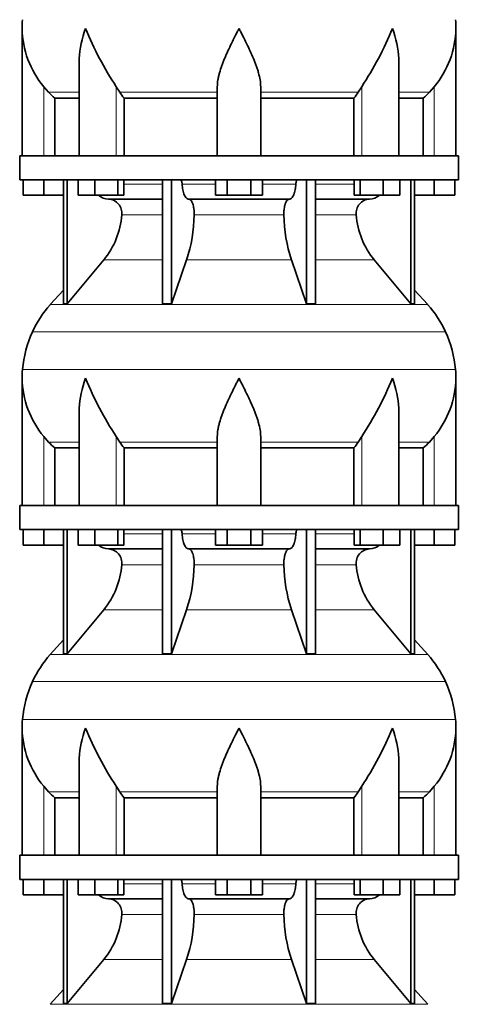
# Model space of a CAD drawing. Header units: millimetres. Extents: x 148 to 904, y -2845 to 2089.
# Tile 15 of 22: x 626 to 808, y -312 to 97. Entities that reach past the tile are written whole.
import ezdxf

# ---------------------------------------------------------------- set-up
doc = ezdxf.new("R2010")
doc.units = ezdxf.units.MM
doc.layers.add('VSI134_DIFFUSORE', color=7, linetype='Continuous')

# ---------------------------------------------------------------- blocks, each defined once
blk = doc.blocks.new('SE3')
at = {"layer": 'VSI134_DIFFUSORE', "color": 7, "linetype": 'Continuous', "lineweight": 35}
for p, q in [((627.29, 92.92), (627.29, 40.18)), ((807.29, 40.18), (807.29, 92.92)), ((651.01, 79.54), (651.01, 40.18)), ((783.56, 40.18), (783.56, 79.54)), ((638.3, 66.48), (636.29, 68.78)), ((667.8, 66.48), (666.37, 68.78)), ((708.29, 40.18), (708.29, 68.78)), ((726.29, 40.18), (726.29, 68.78)), ((768.2, 68.78), (766.78, 66.48)), ((798.29, 68.78), (796.28, 66.48)), ((640.81, 64.04), (651.01, 64.04)), ((640.81, 40.18), (640.81, 64.04)), ((669.58, 64.04), (708.29, 64.04)), ((669.58, 40.18), (669.58, 64.04)), ((726.29, 64.04), (765, 64.04)), ((765, 64.04), (765, 40.18)), ((783.56, 64.04), (793.76, 64.04)), ((793.76, 64.04), (793.76, 40.18)), ((808.29, 40.18), (626.29, 40.18)), ((626.29, 40.18), (626.29, 30.18)), ((808.29, 30.18), (808.29, 40.18)), ((626.29, 30.18), (808.29, 30.18)), ((627.79, 23.78), (627.79, 30.18)), ((627.79, 23.78), (627.79, 30.18)), ((636.29, 23.78), (636.29, 30.18)), ((644.46, 30.18), (644.46, -21.27)), ((645.99, 30.18), (645.99, -21.27)), ((650.53, 23.78), (650.53, 30.18)), ((657.47, 23.78), (657.47, 30.18)), ((666.95, 23.78), (666.95, 30.18)), ((669.49, 23.78), (669.49, 30.18)), ((685.59, 30.18), (685.59, -21.27)), ((689.28, 30.18), (689.28, -21.27)), ((707.47, 23.78), (707.47, 30.18)), ((712.38, 23.78), (712.38, 30.18)), ((722.19, 23.78), (722.19, 30.18)), ((727.1, 23.78), (727.1, 30.18)), ((745.29, 30.18), (745.29, -21.27)), ((748.98, 30.18), (748.98, -21.27)), ((765.08, 23.78), (765.08, 30.18)), ((767.62, 23.78), (767.62, 30.18)), ((777.1, 23.78), (777.1, 30.18)), ((784.04, 23.78), (784.04, 30.18)), ((788.58, 30.18), (788.58, -21.27)), ((790.11, 30.18), (790.11, -21.27)), ((798.29, 23.78), (798.29, 30.18)), ((806.79, 23.78), (806.79, 30.18)), ((636.29, 23.78), (627.79, 23.78)), ((644.46, 23.78), (636.29, 23.78)), ((657.47, 23.78), (650.53, 23.78)), ((666.95, 23.78), (657.47, 23.78)), ((663.11, 22.18), (685.59, 22.18)), ((669.49, 23.78), (666.95, 23.78)), ((696.38, 22.18), (738.2, 22.18)), ((712.38, 23.78), (707.47, 23.78)), ((722.19, 23.78), (712.38, 23.78)), ((727.1, 23.78), (722.19, 23.78)), ((748.98, 22.18), (771.46, 22.18)), ((767.62, 23.78), (765.08, 23.78)), ((777.1, 23.78), (767.62, 23.78)), ((784.04, 23.78), (777.1, 23.78)), ((798.29, 23.78), (790.11, 23.78)), ((806.79, 23.78), (798.29, 23.78)), ((645.99, -21.27), (661.14, -3.06)), ((689.28, -21.27), (695.56, -3.06)), ((739.01, -3.06), (745.29, -21.27)), ((773.43, -3.06), (788.58, -21.27)), ((644.46, -15.5), (638.99, -21.57)), ((795.58, -21.57), (790.11, -15.5)), ((644.46, -21.27), (645.99, -21.27)), ((685.59, -21.27), (689.28, -21.27)), ((745.29, -21.27), (748.98, -21.27)), ((788.58, -21.27), (790.11, -21.27)), ((627.29, -52.08), (627.29, -104.82)), ((807.29, -104.82), (807.29, -52.08)), ((651.01, -65.46), (651.01, -104.82)), ((783.56, -104.82), (783.56, -65.46)), ((638.3, -78.52), (636.29, -76.22)), ((667.8, -78.52), (666.37, -76.22)), ((708.29, -104.82), (708.29, -76.22)), ((726.29, -104.82), (726.29, -76.22)), ((768.2, -76.22), (766.78, -78.52)), ((798.29, -76.22), (796.28, -78.52)), ((640.81, -80.96), (651.01, -80.96)), ((640.81, -104.82), (640.81, -80.96)), ((669.58, -80.96), (708.29, -80.96)), ((669.58, -104.82), (669.58, -80.96)), ((726.29, -80.96), (765, -80.96)), ((765, -80.96), (765, -104.82)), ((783.56, -80.96), (793.76, -80.96)), ((793.76, -80.96), (793.76, -104.82)), ((808.29, -104.82), (626.29, -104.82)), ((626.29, -104.82), (626.29, -114.82)), ((808.29, -114.82), (808.29, -104.82)), ((626.29, -114.82), (808.29, -114.82)), ((627.79, -121.22), (627.79, -114.82)), ((627.79, -121.22), (627.79, -114.82)), ((636.29, -121.22), (636.29, -114.82)), ((644.46, -114.82), (644.46, -166.27)), ((645.99, -114.82), (645.99, -166.27)), ((650.53, -121.22), (650.53, -114.82)), ((657.47, -121.22), (657.47, -114.82)), ((666.95, -121.22), (666.95, -114.82)), ((669.49, -121.22), (669.49, -114.82)), ((685.59, -114.82), (685.59, -166.27)), ((689.28, -114.82), (689.28, -166.27)), ((707.47, -121.22), (707.47, -114.82)), ((712.38, -121.22), (712.38, -114.82)), ((722.19, -121.22), (722.19, -114.82)), ((727.1, -121.22), (727.1, -114.82)), ((745.29, -114.82), (745.29, -166.27)), ((748.98, -114.82), (748.98, -166.27)), ((765.08, -121.22), (765.08, -114.82)), ((767.62, -121.22), (767.62, -114.82)), ((777.1, -121.22), (777.1, -114.82)), ((784.04, -121.22), (784.04, -114.82)), ((788.58, -114.82), (788.58, -166.27)), ((790.11, -114.82), (790.11, -166.27)), ((798.29, -121.22), (798.29, -114.82)), ((806.79, -121.22), (806.79, -114.82)), ((636.29, -121.22), (627.79, -121.22)), ((644.46, -121.22), (636.29, -121.22)), ((657.47, -121.22), (650.53, -121.22)), ((666.95, -121.22), (657.47, -121.22)), ((669.49, -121.22), (666.95, -121.22)), ((712.38, -121.22), (707.47, -121.22)), ((722.19, -121.22), (712.38, -121.22)), ((727.1, -121.22), (722.19, -121.22)), ((767.62, -121.22), (765.08, -121.22)), ((777.1, -121.22), (767.62, -121.22)), ((784.04, -121.22), (777.1, -121.22)), ((798.29, -121.22), (790.11, -121.22)), ((806.79, -121.22), (798.29, -121.22)), ((663.11, -122.82), (685.59, -122.82)), ((696.38, -122.82), (738.2, -122.82)), ((748.98, -122.82), (771.46, -122.82)), ((645.99, -166.27), (661.14, -148.06)), ((689.28, -166.27), (695.56, -148.06)), ((739.01, -148.06), (745.29, -166.27)), ((773.43, -148.06), (788.58, -166.27)), ((644.46, -160.5), (638.99, -166.57)), ((795.58, -166.57), (790.11, -160.5)), ((644.46, -166.27), (645.99, -166.27)), ((685.59, -166.27), (689.28, -166.27)), ((745.29, -166.27), (748.98, -166.27)), ((788.58, -166.27), (790.11, -166.27)), ((627.29, -197.08), (627.29, -249.82)), ((807.29, -249.82), (807.29, -197.08)), ((651.01, -210.46), (651.01, -249.82)), ((783.56, -249.82), (783.56, -210.46)), ((638.3, -223.52), (636.29, -221.22)), ((667.8, -223.52), (666.37, -221.22)), ((708.29, -249.82), (708.29, -221.22)), ((726.29, -249.82), (726.29, -221.22)), ((768.2, -221.22), (766.78, -223.52)), ((798.29, -221.22), (796.28, -223.52)), ((640.81, -225.96), (651.01, -225.96)), ((640.81, -249.82), (640.81, -225.96)), ((669.58, -225.96), (708.29, -225.96)), ((669.58, -249.82), (669.58, -225.96)), ((726.29, -225.96), (765, -225.96)), ((765, -225.96), (765, -249.82)), ((783.56, -225.96), (793.76, -225.96)), ((793.76, -225.96), (793.76, -249.82)), ((808.29, -249.82), (626.29, -249.82)), ((626.29, -249.82), (626.29, -259.82)), ((808.29, -259.82), (808.29, -249.82)), ((626.29, -259.82), (808.29, -259.82)), ((627.79, -266.22), (627.79, -259.82)), ((627.79, -266.22), (627.79, -259.82)), ((636.29, -266.22), (636.29, -259.82)), ((644.46, -259.82), (644.46, -311.27)), ((645.99, -259.82), (645.99, -311.27)), ((650.53, -266.22), (650.53, -259.82)), ((657.47, -266.22), (657.47, -259.82)), ((666.95, -266.22), (666.95, -259.82)), ((669.49, -266.22), (669.49, -259.82)), ((685.59, -259.82), (685.59, -311.27)), ((689.28, -259.82), (689.28, -311.27)), ((707.47, -266.22), (707.47, -259.82)), ((712.38, -266.22), (712.38, -259.82)), ((722.19, -266.22), (722.19, -259.82)), ((727.1, -266.22), (727.1, -259.82)), ((745.29, -259.82), (745.29, -311.27)), ((748.98, -259.82), (748.98, -311.27)), ((765.08, -266.22), (765.08, -259.82)), ((767.62, -266.22), (767.62, -259.82)), ((777.1, -266.22), (777.1, -259.82)), ((784.04, -266.22), (784.04, -259.82)), ((788.58, -259.82), (788.58, -311.27)), ((790.11, -259.82), (790.11, -311.27)), ((798.29, -266.22), (798.29, -259.82)), ((806.79, -266.22), (806.79, -259.82)), ((636.29, -266.22), (627.79, -266.22)), ((644.46, -266.22), (636.29, -266.22)), ((657.47, -266.22), (650.53, -266.22)), ((666.95, -266.22), (657.47, -266.22)), ((663.11, -267.82), (685.59, -267.82)), ((669.49, -266.22), (666.95, -266.22)), ((696.38, -267.82), (738.2, -267.82)), ((712.38, -266.22), (707.47, -266.22)), ((722.19, -266.22), (712.38, -266.22)), ((727.1, -266.22), (722.19, -266.22)), ((748.98, -267.82), (771.46, -267.82)), ((767.62, -266.22), (765.08, -266.22)), ((777.1, -266.22), (767.62, -266.22)), ((784.04, -266.22), (777.1, -266.22)), ((798.29, -266.22), (790.11, -266.22)), ((806.79, -266.22), (798.29, -266.22)), ((645.99, -311.27), (661.14, -293.06)), ((689.28, -311.27), (695.56, -293.06)), ((739.01, -293.06), (745.29, -311.27)), ((773.43, -293.06), (788.58, -311.27)), ((644.46, -305.5), (638.99, -311.57)), ((795.58, -311.57), (790.11, -305.5)), ((644.46, -311.27), (645.99, -311.27)), ((685.59, -311.27), (689.28, -311.27)), ((745.29, -311.27), (748.98, -311.27)), ((788.58, -311.27), (790.11, -311.27))]:
    blk.add_line(p, q, dxfattribs=at)
at = {"layer": 'VSI134_DIFFUSORE', "color": 4, "linetype": 'Continuous', "lineweight": 9}
for p, q in [((636.29, 40.18), (636.29, 68.78)), ((651.01, 66.48), (638.3, 66.48)), ((666.37, 40.18), (666.37, 68.78)), ((708.29, 66.48), (667.8, 66.48)), ((726.29, 66.48), (766.78, 66.48)), ((768.2, 40.18), (768.2, 68.78)), ((783.56, 66.48), (796.28, 66.48)), ((798.29, 40.18), (798.29, 68.78)), ((669.49, 28.41), (685.59, 28.41)), ((693.71, 28.41), (707.47, 28.41)), ((727.1, 28.41), (740.86, 28.41)), ((748.98, 28.41), (765.08, 28.41)), ((685.59, 15.64), (668.66, 15.64)), ((735.9, 15.64), (698.68, 15.64)), ((765.91, 15.64), (748.98, 15.64)), ((661.14, -3.06), (685.59, -3.06)), ((695.56, -3.06), (739.01, -3.06)), ((748.98, -3.06), (773.43, -3.06)), ((638.99, -21.57), (795.58, -21.57)), ((802.95, -32.83), (631.62, -32.83)), ((627.46, -48.46), (807.11, -48.46)), ((636.29, -104.82), (636.29, -76.22)), ((666.37, -104.82), (666.37, -76.22)), ((768.2, -104.82), (768.2, -76.22)), ((798.29, -104.82), (798.29, -76.22)), ((651.01, -78.52), (638.3, -78.52)), ((708.29, -78.52), (667.8, -78.52)), ((726.29, -78.52), (766.78, -78.52)), ((783.56, -78.52), (796.28, -78.52)), ((669.49, -116.59), (685.59, -116.59)), ((693.71, -116.59), (707.47, -116.59)), ((727.1, -116.59), (740.86, -116.59)), ((748.98, -116.59), (765.08, -116.59)), ((685.59, -129.36), (668.66, -129.36)), ((735.9, -129.36), (698.68, -129.36)), ((765.91, -129.36), (748.98, -129.36)), ((661.14, -148.06), (685.59, -148.06)), ((695.56, -148.06), (739.01, -148.06)), ((748.98, -148.06), (773.43, -148.06)), ((638.99, -166.57), (795.58, -166.57)), ((802.95, -177.83), (631.62, -177.83)), ((627.46, -193.46), (807.11, -193.46)), ((636.29, -249.82), (636.29, -221.22)), ((651.01, -223.52), (638.3, -223.52)), ((666.37, -249.82), (666.37, -221.22)), ((708.29, -223.52), (667.8, -223.52)), ((726.29, -223.52), (766.78, -223.52)), ((768.2, -249.82), (768.2, -221.22)), ((783.56, -223.52), (796.28, -223.52)), ((798.29, -249.82), (798.29, -221.22)), ((669.49, -261.59), (685.59, -261.59)), ((693.71, -261.59), (707.47, -261.59)), ((727.1, -261.59), (740.86, -261.59)), ((748.98, -261.59), (765.08, -261.59)), ((685.59, -274.36), (668.66, -274.36)), ((735.9, -274.36), (698.68, -274.36)), ((765.91, -274.36), (748.98, -274.36)), ((661.14, -293.06), (685.59, -293.06)), ((695.56, -293.06), (739.01, -293.06)), ((748.98, -293.06), (773.43, -293.06)), ((638.99, -311.57), (795.58, -311.57))]:
    blk.add_line(p, q, dxfattribs=at)
at = {"layer": 'VSI134_DIFFUSORE', "color": 7, "linetype": 'Continuous', "lineweight": 35}
for centre, radius, start, end in [((665.79, 92.91), 38.5, 174.5826, 180.0016), ((768.79, 92.91), 38.5, 359.9671, 5.4174), ((665.94, 93.58), 38.66, 180.9958, 219.9106), ((779.47, 143.85), 135.74, 202.0412, 213.5763), ((655.1, 143.85), 135.74, 326.4237, 337.9588), ((768.63, 93.58), 38.66, 320.0894, 359.0042), ((700.91, 88.7), 39.88, 213.8582, 218.2062), ((733.66, 88.7), 39.88, 321.7938, 326.1418), ((663.34, 28.86), 6.68, 230.2819, 268.0094), ((662.83, 16.32), 5.87, 353.3223, 87.2173), ((771.72, 16.34), 5.85, 92.5772, 186.8833), ((771.22, 28.87), 6.69, 272.0607, 309.722), ((635.35, 18.16), 33.4, 320.5472, 355.6594), ((633.72, 16.84), 64.97, 342.1602, 358.9354), ((802.36, 17.09), 66.48, 181.2569, 197.6475), ((799.32, 18.21), 33.51, 184.3996, 219.3938), ((671.69, -51.02), 44, 138, 155.5912), ((762.89, -51.02), 44, 24.4088, 42), ((676.24, -53.08), 49, 155.5912, 174.5826), ((758.33, -53.08), 49, 5.4174, 24.4088), ((665.79, -52.09), 38.5, 174.5826, 180.0016), ((768.79, -52.09), 38.5, 359.9671, 5.4174), ((665.94, -51.42), 38.66, 180.9958, 219.9106), ((779.47, -1.15), 135.74, 202.0412, 213.5763), ((655.1, -1.15), 135.74, 326.4237, 337.9588), ((768.63, -51.42), 38.66, 320.0894, 359.0042), ((700.91, -56.3), 39.88, 213.8582, 218.2062), ((733.66, -56.3), 39.88, 321.7938, 326.1418), ((663.34, -116.14), 6.68, 230.2819, 268.0094), ((771.22, -116.13), 6.69, 272.0607, 309.722), ((662.83, -128.68), 5.87, 353.3223, 87.2173), ((771.72, -128.66), 5.85, 92.5772, 186.8833), ((635.35, -126.84), 33.4, 320.5472, 355.6594), ((633.72, -128.16), 64.97, 342.1602, 358.9354), ((802.36, -127.91), 66.48, 181.2569, 197.6475), ((799.32, -126.79), 33.51, 184.3996, 219.3938), ((671.69, -196.02), 44, 138, 155.5912), ((762.89, -196.02), 44, 24.4088, 42), ((676.24, -198.08), 49, 155.5912, 174.5826), ((758.33, -198.08), 49, 5.4174, 24.4088), ((665.79, -197.09), 38.5, 174.5826, 180.0016), ((768.79, -197.09), 38.5, 359.9671, 5.4174), ((665.94, -196.42), 38.66, 180.9958, 219.9106), ((779.47, -146.15), 135.74, 202.0412, 213.5763), ((655.1, -146.15), 135.74, 326.4237, 337.9588), ((768.63, -196.42), 38.66, 320.0894, 359.0042), ((700.91, -201.3), 39.88, 213.8582, 218.2062), ((733.66, -201.3), 39.88, 321.7938, 326.1418), ((663.34, -261.14), 6.68, 230.2819, 268.0094), ((662.83, -273.68), 5.87, 353.3223, 87.2173), ((771.72, -273.66), 5.85, 92.5772, 186.8833), ((771.22, -261.13), 6.69, 272.0607, 309.722), ((635.35, -271.84), 33.4, 320.5472, 355.6594), ((633.72, -273.16), 64.97, 342.1602, 358.9354), ((802.36, -272.91), 66.48, 181.2569, 197.6475), ((799.32, -271.79), 33.51, 184.3996, 219.3938)]:
    blk.add_arc(centre, radius, start, end, dxfattribs=at)
for points, knots in [([(651.01, 79.53), (651.01, 79.86), (651.02, 80.18), (651.17, 84.55), (652.15, 88.76), (653.65, 92.91)], [0.4601729, 0.4601729, 0.4601729, 0.4601729, 0.5, 0.5, 1, 1, 1, 1]), ([(708.29, 68.78), (708.29, 69.7), (708.38, 70.63), (708.62, 72.08), (708.71, 72.57), (708.93, 73.54), (709.06, 74.03), (709.47, 75.51), (709.79, 76.5), (710.34, 78), (710.53, 78.51), (710.92, 79.53), (711.13, 80.04), (712.21, 82.6), (713.16, 84.64), (714.67, 87.73), (715.18, 88.75), (715.96, 90.31), (716.23, 90.83), (716.62, 91.61), (716.82, 92), (717.02, 92.39), (717.15, 92.65), (717.22, 92.78), (717.29, 92.91)], [0, 0, 0, 0, 0.125, 0.125, 0.1875, 0.1875, 0.25, 0.25, 0.375, 0.375, 0.4375, 0.4375, 0.5, 0.5, 0.75, 0.75, 0.875, 0.875, 0.9375, 0.9375, 0.96875, 0.984375, 0.984375, 1, 1, 1, 1]), ([(726.29, 68.78), (726.29, 69.7), (726.2, 70.63), (725.88, 72.53), (725.66, 73.5), (725.25, 74.98), (725.1, 75.48), (724.78, 76.48), (724.61, 76.98), (724.07, 78.49), (723.67, 79.49), (722.82, 81.52), (722.37, 82.54), (721.43, 84.59), (720.93, 85.63), (719.92, 87.71), (719.4, 88.74), (718.61, 90.3), (718.35, 90.82), (717.95, 91.6), (717.82, 91.87), (717.55, 92.39), (717.42, 92.65), (717.29, 92.91)], [0, 0, 0, 0, 0.125, 0.125, 0.25, 0.25, 0.3125, 0.3125, 0.375, 0.375, 0.5, 0.5, 0.625, 0.625, 0.75, 0.75, 0.875, 0.875, 0.9375, 0.9375, 0.96875, 0.96875, 1, 1, 1, 1]), ([(783.56, 79.53), (783.56, 79.86), (783.56, 80.18), (783.41, 84.55), (782.42, 88.76), (780.93, 92.91)], [0.4601729, 0.4601729, 0.4601729, 0.4601729, 0.5, 0.5, 1, 1, 1, 1]), ([(692.95, 30.18), (693, 30.18), (693.05, 30.17), (693.14, 30.13), (693.18, 30.1), (693.31, 29.97), (693.39, 29.84), (693.53, 29.51), (693.59, 29.32), (693.68, 28.89), (693.7, 28.65), (693.71, 28.41)], [0, 0, 0, 0, 0.125, 0.125, 0.25, 0.25, 0.5, 0.5, 0.75, 0.75, 1, 1, 1, 1]), ([(740.86, 28.41), (740.87, 28.65), (740.9, 28.88), (740.96, 29.21), (740.99, 29.31), (741.04, 29.5), (741.07, 29.59), (741.14, 29.76), (741.18, 29.83), (741.26, 29.95), (741.3, 30.01), (741.39, 30.1), (741.44, 30.13), (741.53, 30.17), (741.57, 30.18), (741.62, 30.18)], [0, 0, 0, 0, 0.25, 0.25, 0.375, 0.375, 0.5, 0.5, 0.625, 0.625, 0.75, 0.75, 0.875, 0.875, 1, 1, 1, 1]), ([(696.38, 22.18), (696.22, 22.18), (696.05, 22.22), (695.81, 22.34), (695.73, 22.39), (695.58, 22.5), (695.5, 22.57), (695.27, 22.79), (695.12, 22.98), (694.84, 23.43), (694.71, 23.68), (694.47, 24.24), (694.36, 24.56), (694.16, 25.23), (694.07, 25.59), (693.92, 26.34), (693.86, 26.74), (693.77, 27.56), (693.73, 27.98), (693.71, 28.41)], [0, 0, 0, 0, 0.125, 0.125, 0.1875, 0.1875, 0.25, 0.25, 0.375, 0.375, 0.5, 0.5, 0.625, 0.625, 0.75, 0.75, 0.875, 0.875, 1, 1, 1, 1]), ([(740.86, 28.41), (740.84, 27.98), (740.81, 27.56), (740.74, 26.95), (740.71, 26.75), (740.65, 26.36), (740.61, 26.16), (740.5, 25.59), (740.41, 25.24), (740.27, 24.73), (740.21, 24.57), (740.1, 24.26), (740.04, 24.11), (739.86, 23.68), (739.73, 23.43), (739.45, 22.99), (739.3, 22.8), (739, 22.49), (738.84, 22.38), (738.52, 22.22), (738.36, 22.18), (738.2, 22.18)], [0, 0, 0, 0, 0.125, 0.125, 0.1875, 0.1875, 0.25, 0.25, 0.375, 0.375, 0.4375, 0.4375, 0.5, 0.5, 0.625, 0.625, 0.75, 0.75, 0.875, 0.875, 1, 1, 1, 1]), ([(696.38, 22.18), (696.46, 22.18), (696.54, 22.17), (696.7, 22.13), (696.78, 22.1), (697.01, 21.97), (697.16, 21.84), (697.45, 21.51), (697.59, 21.3), (697.78, 20.94), (697.85, 20.81), (697.97, 20.53), (698.02, 20.38), (698.19, 19.93), (698.28, 19.59), (698.4, 19.06), (698.44, 18.87), (698.51, 18.49), (698.54, 18.3), (698.61, 17.71), (698.65, 17.3), (698.69, 16.47), (698.69, 16.05), (698.68, 15.64)], [0, 0, 0, 0, 0.0625, 0.0625, 0.125, 0.125, 0.25, 0.25, 0.375, 0.375, 0.4375, 0.4375, 0.5, 0.5, 0.625, 0.625, 0.6875, 0.6875, 0.75, 0.75, 0.875, 0.875, 1, 1, 1, 1]), ([(735.9, 15.64), (735.88, 16.05), (735.89, 16.47), (735.92, 17.09), (735.93, 17.29), (735.96, 17.7), (735.99, 17.9), (736.06, 18.49), (736.13, 18.87), (736.25, 19.41), (736.3, 19.58), (736.39, 19.92), (736.49, 20.24), (736.61, 20.53), (736.72, 20.81), (736.79, 20.94), (736.98, 21.3), (737.12, 21.51), (737.41, 21.84), (737.57, 21.97), (737.88, 22.14), (738.04, 22.18), (738.2, 22.18)], [0, 0, 0, 0, 0.125, 0.125, 0.1875, 0.1875, 0.25, 0.25, 0.375, 0.375, 0.4375, 0.4375, 0.5, 0.5625, 0.5625, 0.625, 0.625, 0.75, 0.75, 0.875, 0.875, 1, 1, 1, 1]), ([(651.01, -65.47), (651.01, -65.14), (651.02, -64.82), (651.17, -60.45), (652.15, -56.24), (653.65, -52.09)], [0.4601729, 0.4601729, 0.4601729, 0.4601729, 0.5, 0.5, 1, 1, 1, 1]), ([(708.29, -76.22), (708.29, -75.3), (708.38, -74.37), (708.62, -72.92), (708.71, -72.43), (708.93, -71.46), (709.06, -70.97), (709.47, -69.49), (709.79, -68.5), (710.34, -67), (710.53, -66.49), (710.92, -65.47), (711.13, -64.96), (712.21, -62.4), (713.16, -60.36), (714.67, -57.27), (715.18, -56.25), (715.96, -54.69), (716.23, -54.17), (716.62, -53.39), (716.82, -53), (717.02, -52.61), (717.15, -52.35), (717.22, -52.22), (717.29, -52.09)], [0, 0, 0, 0, 0.125, 0.125, 0.1875, 0.1875, 0.25, 0.25, 0.375, 0.375, 0.4375, 0.4375, 0.5, 0.5, 0.75, 0.75, 0.875, 0.875, 0.9375, 0.9375, 0.96875, 0.984375, 0.984375, 1, 1, 1, 1]), ([(726.29, -76.22), (726.29, -75.3), (726.2, -74.37), (725.88, -72.47), (725.66, -71.5), (725.25, -70.02), (725.1, -69.52), (724.78, -68.52), (724.61, -68.02), (724.07, -66.51), (723.67, -65.51), (722.82, -63.48), (722.37, -62.46), (721.43, -60.41), (720.93, -59.37), (719.92, -57.29), (719.4, -56.26), (718.61, -54.7), (718.35, -54.18), (717.95, -53.4), (717.82, -53.13), (717.55, -52.61), (717.42, -52.35), (717.29, -52.09)], [0, 0, 0, 0, 0.125, 0.125, 0.25, 0.25, 0.3125, 0.3125, 0.375, 0.375, 0.5, 0.5, 0.625, 0.625, 0.75, 0.75, 0.875, 0.875, 0.9375, 0.9375, 0.96875, 0.96875, 1, 1, 1, 1]), ([(783.56, -65.47), (783.56, -65.14), (783.56, -64.82), (783.41, -60.45), (782.42, -56.24), (780.93, -52.09)], [0.4601729, 0.4601729, 0.4601729, 0.4601729, 0.5, 0.5, 1, 1, 1, 1]), ([(692.95, -114.82), (693, -114.82), (693.05, -114.83), (693.14, -114.87), (693.18, -114.9), (693.31, -115.03), (693.39, -115.16), (693.53, -115.49), (693.59, -115.68), (693.68, -116.11), (693.7, -116.35), (693.71, -116.59)], [0, 0, 0, 0, 0.125, 0.125, 0.25, 0.25, 0.5, 0.5, 0.75, 0.75, 1, 1, 1, 1]), ([(696.38, -122.82), (696.22, -122.82), (696.05, -122.78), (695.81, -122.66), (695.73, -122.61), (695.58, -122.5), (695.5, -122.43), (695.27, -122.21), (695.12, -122.02), (694.84, -121.57), (694.71, -121.32), (694.47, -120.76), (694.36, -120.44), (694.16, -119.77), (694.07, -119.41), (693.92, -118.66), (693.86, -118.26), (693.77, -117.44), (693.73, -117.02), (693.71, -116.59)], [0, 0, 0, 0, 0.125, 0.125, 0.1875, 0.1875, 0.25, 0.25, 0.375, 0.375, 0.5, 0.5, 0.625, 0.625, 0.75, 0.75, 0.875, 0.875, 1, 1, 1, 1]), ([(740.86, -116.59), (740.84, -117.02), (740.81, -117.44), (740.74, -118.05), (740.71, -118.25), (740.65, -118.64), (740.61, -118.84), (740.5, -119.41), (740.41, -119.76), (740.27, -120.27), (740.21, -120.43), (740.1, -120.74), (740.04, -120.89), (739.86, -121.32), (739.73, -121.57), (739.45, -122.01), (739.3, -122.2), (739, -122.51), (738.84, -122.62), (738.52, -122.78), (738.36, -122.82), (738.2, -122.82)], [0, 0, 0, 0, 0.125, 0.125, 0.1875, 0.1875, 0.25, 0.25, 0.375, 0.375, 0.4375, 0.4375, 0.5, 0.5, 0.625, 0.625, 0.75, 0.75, 0.875, 0.875, 1, 1, 1, 1]), ([(740.86, -116.59), (740.87, -116.35), (740.9, -116.12), (740.96, -115.79), (740.99, -115.69), (741.04, -115.5), (741.07, -115.41), (741.14, -115.24), (741.18, -115.17), (741.26, -115.05), (741.3, -114.99), (741.39, -114.9), (741.44, -114.87), (741.53, -114.83), (741.57, -114.82), (741.62, -114.82)], [0, 0, 0, 0, 0.25, 0.25, 0.375, 0.375, 0.5, 0.5, 0.625, 0.625, 0.75, 0.75, 0.875, 0.875, 1, 1, 1, 1]), ([(696.38, -122.82), (696.46, -122.82), (696.54, -122.83), (696.7, -122.87), (696.78, -122.9), (697.01, -123.03), (697.16, -123.16), (697.45, -123.49), (697.59, -123.7), (697.78, -124.06), (697.85, -124.19), (697.97, -124.47), (698.02, -124.62), (698.19, -125.07), (698.28, -125.41), (698.4, -125.94), (698.44, -126.13), (698.51, -126.51), (698.54, -126.7), (698.61, -127.29), (698.65, -127.7), (698.69, -128.53), (698.69, -128.95), (698.68, -129.36)], [0, 0, 0, 0, 0.0625, 0.0625, 0.125, 0.125, 0.25, 0.25, 0.375, 0.375, 0.4375, 0.4375, 0.5, 0.5, 0.625, 0.625, 0.6875, 0.6875, 0.75, 0.75, 0.875, 0.875, 1, 1, 1, 1]), ([(735.9, -129.36), (735.88, -128.95), (735.89, -128.53), (735.92, -127.91), (735.93, -127.71), (735.96, -127.3), (735.99, -127.1), (736.06, -126.51), (736.13, -126.13), (736.25, -125.59), (736.3, -125.42), (736.39, -125.08), (736.49, -124.76), (736.61, -124.47), (736.72, -124.19), (736.79, -124.06), (736.98, -123.7), (737.12, -123.49), (737.41, -123.16), (737.57, -123.03), (737.88, -122.86), (738.04, -122.82), (738.2, -122.82)], [0, 0, 0, 0, 0.125, 0.125, 0.1875, 0.1875, 0.25, 0.25, 0.375, 0.375, 0.4375, 0.4375, 0.5, 0.5625, 0.5625, 0.625, 0.625, 0.75, 0.75, 0.875, 0.875, 1, 1, 1, 1]), ([(651.01, -210.47), (651.01, -210.14), (651.02, -209.82), (651.17, -205.45), (652.15, -201.24), (653.65, -197.09)], [0.4601729, 0.4601729, 0.4601729, 0.4601729, 0.5, 0.5, 1, 1, 1, 1]), ([(708.29, -221.22), (708.29, -220.3), (708.38, -219.37), (708.62, -217.92), (708.71, -217.43), (708.93, -216.46), (709.06, -215.97), (709.47, -214.49), (709.79, -213.5), (710.34, -212), (710.53, -211.49), (710.92, -210.47), (711.13, -209.96), (712.21, -207.4), (713.16, -205.36), (714.67, -202.27), (715.18, -201.25), (715.96, -199.69), (716.23, -199.17), (716.62, -198.39), (716.82, -198), (717.02, -197.61), (717.15, -197.35), (717.22, -197.22), (717.29, -197.09)], [0, 0, 0, 0, 0.125, 0.125, 0.1875, 0.1875, 0.25, 0.25, 0.375, 0.375, 0.4375, 0.4375, 0.5, 0.5, 0.75, 0.75, 0.875, 0.875, 0.9375, 0.9375, 0.96875, 0.984375, 0.984375, 1, 1, 1, 1]), ([(726.29, -221.22), (726.29, -220.3), (726.2, -219.37), (725.88, -217.47), (725.66, -216.5), (725.25, -215.02), (725.1, -214.52), (724.78, -213.52), (724.61, -213.02), (724.07, -211.51), (723.67, -210.51), (722.82, -208.48), (722.37, -207.46), (721.43, -205.41), (720.93, -204.37), (719.92, -202.29), (719.4, -201.26), (718.61, -199.7), (718.35, -199.18), (717.95, -198.4), (717.82, -198.13), (717.55, -197.61), (717.42, -197.35), (717.29, -197.09)], [0, 0, 0, 0, 0.125, 0.125, 0.25, 0.25, 0.3125, 0.3125, 0.375, 0.375, 0.5, 0.5, 0.625, 0.625, 0.75, 0.75, 0.875, 0.875, 0.9375, 0.9375, 0.96875, 0.96875, 1, 1, 1, 1]), ([(783.56, -210.47), (783.56, -210.14), (783.56, -209.82), (783.41, -205.45), (782.42, -201.24), (780.93, -197.09)], [0.4601729, 0.4601729, 0.4601729, 0.4601729, 0.5, 0.5, 1, 1, 1, 1]), ([(692.95, -259.82), (693, -259.82), (693.05, -259.83), (693.14, -259.87), (693.18, -259.9), (693.31, -260.03), (693.39, -260.16), (693.53, -260.49), (693.59, -260.68), (693.68, -261.11), (693.7, -261.35), (693.71, -261.59)], [0, 0, 0, 0, 0.125, 0.125, 0.25, 0.25, 0.5, 0.5, 0.75, 0.75, 1, 1, 1, 1]), ([(740.86, -261.59), (740.87, -261.35), (740.9, -261.12), (740.96, -260.79), (740.99, -260.69), (741.04, -260.5), (741.07, -260.41), (741.14, -260.24), (741.18, -260.17), (741.26, -260.05), (741.3, -259.99), (741.39, -259.9), (741.44, -259.87), (741.53, -259.83), (741.57, -259.82), (741.62, -259.82)], [0, 0, 0, 0, 0.25, 0.25, 0.375, 0.375, 0.5, 0.5, 0.625, 0.625, 0.75, 0.75, 0.875, 0.875, 1, 1, 1, 1]), ([(696.38, -267.82), (696.22, -267.82), (696.05, -267.78), (695.81, -267.66), (695.73, -267.61), (695.58, -267.5), (695.5, -267.43), (695.27, -267.21), (695.12, -267.02), (694.84, -266.57), (694.71, -266.32), (694.47, -265.76), (694.36, -265.44), (694.16, -264.77), (694.07, -264.41), (693.92, -263.66), (693.86, -263.26), (693.77, -262.44), (693.73, -262.02), (693.71, -261.59)], [0, 0, 0, 0, 0.125, 0.125, 0.1875, 0.1875, 0.25, 0.25, 0.375, 0.375, 0.5, 0.5, 0.625, 0.625, 0.75, 0.75, 0.875, 0.875, 1, 1, 1, 1]), ([(740.86, -261.59), (740.84, -262.02), (740.81, -262.44), (740.74, -263.05), (740.71, -263.25), (740.65, -263.64), (740.61, -263.84), (740.5, -264.41), (740.41, -264.76), (740.27, -265.27), (740.21, -265.43), (740.1, -265.74), (740.04, -265.89), (739.86, -266.32), (739.73, -266.57), (739.45, -267.01), (739.3, -267.2), (739, -267.51), (738.84, -267.62), (738.52, -267.78), (738.36, -267.82), (738.2, -267.82)], [0, 0, 0, 0, 0.125, 0.125, 0.1875, 0.1875, 0.25, 0.25, 0.375, 0.375, 0.4375, 0.4375, 0.5, 0.5, 0.625, 0.625, 0.75, 0.75, 0.875, 0.875, 1, 1, 1, 1]), ([(696.38, -267.82), (696.46, -267.82), (696.54, -267.83), (696.7, -267.87), (696.78, -267.9), (697.01, -268.03), (697.16, -268.16), (697.45, -268.49), (697.59, -268.7), (697.78, -269.06), (697.85, -269.19), (697.97, -269.47), (698.02, -269.62), (698.19, -270.07), (698.28, -270.41), (698.4, -270.94), (698.44, -271.13), (698.51, -271.51), (698.54, -271.7), (698.61, -272.29), (698.65, -272.7), (698.69, -273.53), (698.69, -273.95), (698.68, -274.36)], [0, 0, 0, 0, 0.0625, 0.0625, 0.125, 0.125, 0.25, 0.25, 0.375, 0.375, 0.4375, 0.4375, 0.5, 0.5, 0.625, 0.625, 0.6875, 0.6875, 0.75, 0.75, 0.875, 0.875, 1, 1, 1, 1]), ([(735.9, -274.36), (735.88, -273.95), (735.89, -273.53), (735.92, -272.91), (735.93, -272.71), (735.96, -272.3), (735.99, -272.1), (736.06, -271.51), (736.13, -271.13), (736.25, -270.59), (736.3, -270.42), (736.39, -270.08), (736.49, -269.76), (736.61, -269.47), (736.72, -269.19), (736.79, -269.06), (736.98, -268.7), (737.12, -268.49), (737.41, -268.16), (737.57, -268.03), (737.88, -267.86), (738.04, -267.82), (738.2, -267.82)], [0, 0, 0, 0, 0.125, 0.125, 0.1875, 0.1875, 0.25, 0.25, 0.375, 0.375, 0.4375, 0.4375, 0.5, 0.5625, 0.5625, 0.625, 0.625, 0.75, 0.75, 0.875, 0.875, 1, 1, 1, 1])]:
    blk.add_open_spline(points, degree=3, knots=knots, dxfattribs=at)
for points in [[(640.81, 64.04), (639.94, 64.82), (639.1, 65.64), (638.3, 66.48)], [(796.28, 66.48), (795.47, 65.64), (794.63, 64.82), (793.76, 64.04)], [(640.81, -80.96), (639.94, -80.18), (639.1, -79.36), (638.3, -78.52)], [(796.28, -78.52), (795.47, -79.36), (794.63, -80.18), (793.76, -80.96)], [(640.81, -225.96), (639.94, -225.18), (639.1, -224.36), (638.3, -223.52)], [(796.28, -223.52), (795.47, -224.36), (794.63, -225.18), (793.76, -225.96)]]:
    blk.add_open_spline(points, degree=3, dxfattribs=at)

msp = doc.modelspace()

# ---------------------------------------------------------------- block references
msp.add_blockref('SE3', (0, 0))

doc.saveas('drawing.dxf')
